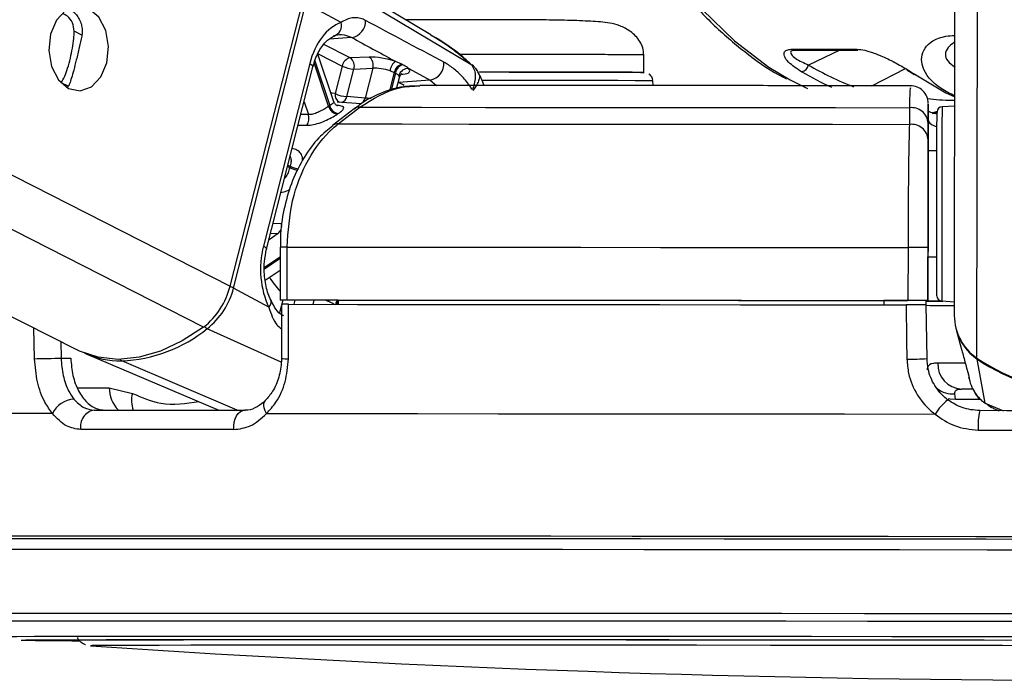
# Model space of a CAD drawing. Header units: millimetres. Extents: x 20 to 19889, y 40 to 15516.
# Tile 81 of 115: x 15145 to 15257, y 6405 to 6480. Entities that reach past the tile are written whole.
import ezdxf

# ---------------------------------------------------------------- set-up
doc = ezdxf.new("R2010")
doc.units = ezdxf.units.MM
doc.header["$LTSCALE"] = 2

msp = doc.modelspace()

# ---------------------------------------------------------------- linework, layer by layer
at = {"color": 7, "linetype": 'Continuous', "lineweight": 25}
for p, q in [((14817.86, 6612.47), (15152.01, 6442.67)), ((15251.61, 6446.56), (15251.82, 6603.46)), ((15192.18, 6478.42), (15174.74, 6488.88)), ((15196.81, 6474.99), (15177.35, 6486.62)), ((15177.59, 6482.22), (15169.37, 6449.9)), ((15169.77, 6449.68), (15177.98, 6482.01)), ((15182, 6479.85), (15177.98, 6482.01)), ((15233.24, 6476.81), (15240.37, 6476.81)), ((15233.5, 6476.7), (15233.53, 6476.7)), ((15233.52, 6476.71), (15240.65, 6476.71)), ((15181.16, 6470.84), (15179.36, 6476.24)), ((15185.16, 6475.92), (15183.01, 6475.83)), ((15188.87, 6475.1), (15188.17, 6475.42)), ((15216.35, 6474.17), (15216.35, 6476.16)), ((15178.42, 6475.17), (15173.16, 6454.46)), ((15173.53, 6454.1), (15178.79, 6474.8)), ((15182.11, 6474.89), (15181.31, 6471.76)), ((15182.65, 6471.42), (15183.44, 6474.55)), ((15183.44, 6474.55), (15185.59, 6474.64)), ((15185.59, 6474.64), (15184.73, 6471.26)), ((15187.54, 6474.36), (15188.03, 6474.17)), ((15189.68, 6474.6), (15192.08, 6473.29)), ((15188.28, 6472.31), (15188.61, 6473.61)), ((15192.08, 6473.29), (15188.49, 6473.04)), ((15217.42, 6472.68), (15217.39, 6473.22)), ((15247.23, 6473.89), (15250.64, 6471.87)), ((15184.73, 6471.26), (15182.65, 6471.42)), ((15250.64, 6471.87), (15251.67, 6471.4)), ((15183.47, 6470.04), (15181.02, 6468.15)), ((15184.3, 6470.6), (15181.52, 6470.81)), ((15181.66, 6468.32), (15184.11, 6470.21)), ((15246.5, 6470.16), (15246.5, 6468.27)), ((15248.64, 6470.42), (15248.64, 6468.81)), ((15251.64, 6470.35), (15250.21, 6470.28)), ((15248.64, 6468.81), (15248.63, 6465.25)), ((15249.65, 6469.73), (15249.15, 6469.57)), ((15249.15, 6469.57), (15249.64, 6469.57)), ((15248.63, 6466.51), (15248.63, 6468.41)), ((15249.63, 6465.25), (15248.63, 6465.25)), ((15248.63, 6465.25), (15248.63, 6465.25)), ((15248.62, 6459.36), (15248.61, 6448.26)), ((15175.07, 6454.33), (15175.06, 6448.33)), ((15175.07, 6454.33), (15175.07, 6454.33)), ((15175.85, 6448.34), (15175.86, 6454.34)), ((15246.35, 6454.28), (15246.34, 6448.28)), ((15248.61, 6448.27), (15248.62, 6454.27)), ((15248.61, 6453.25), (15249.61, 6453.25)), ((15248.61, 6453.25), (15248.61, 6448.23)), ((15248.61, 6448.24), (15248.61, 6453.25)), ((15173.36, 6450.58), (15175.06, 6451.71)), ((15173.78, 6447.52), (15169.77, 6449.68)), ((15175.23, 6447.83), (15175.21, 6441.7)), ((15181.64, 6448.32), (15175.64, 6448.33)), ((15181.64, 6448.33), (15181.64, 6447.83)), ((15243.61, 6448.28), (15243.61, 6448.26)), ((15243.61, 6448.28), (15243.61, 6447.78)), ((15248.61, 6448.26), (15243.61, 6448.26)), ((15243.61, 6448.26), (15243.61, 6447.78)), ((15248.4, 6447.76), (15248.39, 6448.26)), ((15248.39, 6448.24), (15248.61, 6448.24)), ((15248.5, 6441.67), (15248.4, 6447.77)), ((15248.61, 6448.27), (15248.61, 6448.26)), ((15248.61, 6448.24), (15248.61, 6448.23)), ((15250.18, 6448.22), (15251.61, 6448.14)), ((15251.82, 6444.97), (15252.26, 6443.29)), ((15252.26, 6443.29), (15252.45, 6442.61)), ((15153.05, 6442.2), (15168.11, 6435.83)), ((15150.19, 6441.73), (15151.29, 6441.72)), ((15255.1, 6436.6), (15254.19, 6441.63)), ((15253.17, 6439.92), (15253.19, 6439.86)), ((15253.25, 6439.52), (15253.35, 6439.15)), ((15155.67, 6438.36), (15158.3, 6437.72)), ((15251.73, 6437.08), (15251.66, 6437.67)), ((15253.77, 6438.22), (15252.4, 6438.22)), ((15255.32, 6436.49), (15255.74, 6436.18)), ((15153.54, 6409.08), (15153.57, 6409.08))]:
    msp.add_line(p, q, dxfattribs=at)
at = {"color": 8, "linetype": 'Continuous', "lineweight": 25}
for p, q in [((15166.38, 6445.26), (14837.34, 6612.47)), ((15169.37, 6449.9), (14849.45, 6612.47)), ((15254.17, 6441.74), (15254.37, 6587.84)), ((15152.62, 6478.37), (15151.69, 6478.85)), ((15183.19, 6478.13), (15180.63, 6477.95)), ((15183.01, 6475.83), (15180.04, 6477.34)), ((15238.6, 6476.71), (15235.04, 6475.01)), ((15179, 6475.47), (15180.69, 6470.4)), ((15179.38, 6476.27), (15182.11, 6474.89)), ((15180.57, 6470.33), (15178.93, 6475.24)), ((15196.78, 6475.03), (15196.81, 6474.99)), ((15242.24, 6472.65), (15246.07, 6474.6)), ((15187.5, 6472.09), (15188.03, 6474.17)), ((15188.15, 6474.11), (15187.65, 6472.13)), ((15188.8, 6473.94), (15189.01, 6473.96)), ((15192.08, 6473.29), (15192.8, 6472.69)), ((15151.01, 6472.59), (15150.2, 6473)), ((15188.49, 6473.04), (15188.46, 6473.06)), ((15188.46, 6473.04), (15188.49, 6473.04)), ((15177.78, 6470.84), (15178.27, 6469.38)), ((15178.27, 6469.38), (15177.42, 6469.39)), ((15249.13, 6469.49), (15249.74, 6469.71)), ((15176.15, 6463.35), (15175.91, 6463.47)), ((15175.95, 6463.64), (15176.19, 6463.52)), ((15175.23, 6456.98), (15174.27, 6457.02)), ((15174.84, 6455.87), (15173.8, 6455.18)), ((15173.99, 6455.91), (15174.84, 6455.87)), ((15173.3, 6452.05), (15175.06, 6453.23)), ((15175.06, 6453.03), (15173.3, 6451.85)), ((15175.36, 6448.33), (15174.98, 6446.86)), ((15176.65, 6447.84), (15176.78, 6448.33)), ((15178.9, 6448.32), (15178.78, 6447.83)), ((15147.19, 6441.66), (15147.11, 6445.16)), ((15175.18, 6441.26), (15166.79, 6445.07)), ((15150.15, 6443.61), (15150.19, 6441.73)), ((15170.17, 6435.83), (15157.09, 6441.41)), ((15152.05, 6438.37), (15155.67, 6438.36)), ((15251.73, 6437.08), (15254.53, 6437.07)), ((15255.1, 6436.6), (15257.18, 6435.76)), ((15255.78, 6436.26), (15255.1, 6436.6)), ((15164.88, 6421.51), (15163.78, 6421.51)), ((15166.09, 6421.51), (15164.88, 6421.51)), ((15145.67, 6409.71), (15145.66, 6409.72)), ((15153.54, 6409.08), (15153.54, 6409.08))]:
    msp.add_line(p, q, dxfattribs=at)
at = {"color": 8, "linetype": 'Continuous', "lineweight": 25, "flags": 128}
for points in [[(15207.99, 6518.19), (15208.74, 6512.47), (15210.02, 6506.44), (15211.78, 6500.65), (15213.98, 6495.18), (15216.6, 6490.09), (15219.61, 6485.45), (15222.97, 6481.32), (15226.64, 6477.74), (15230.56, 6474.77), (15232.97, 6473.33)], [(15178.42, 6475.17), (15178.59, 6475.07), (15178.71, 6474.98), (15178.77, 6474.89), (15178.79, 6474.81), (15178.79, 6474.8)], [(15217.39, 6473.22), (15217.34, 6473.22), (15216.71, 6473.22), (15215.38, 6473.23), (15213.4, 6473.24), (15210.83, 6473.24), (15207.78, 6473.25), (15204.35, 6473.26), (15200.67, 6473.26), (15197.98, 6473.27)], [(15189.15, 6472.67), (15188.95, 6472.79), (15188.49, 6473.04)], [(15181.31, 6471.76), (15180.98, 6471.8), (15180.84, 6471.81)], [(15250.21, 6470.28), (15250.21, 6470.26), (15250.21, 6469.73), (15250.2, 6468.49), (15250.2, 6466.61), (15250.2, 6464.24), (15250.19, 6461.52)], [(15249.64, 6469.41), (15249.62, 6469.42), (15249.43, 6469.49)], [(15250.19, 6461.52), (15250.19, 6458.65), (15250.19, 6455.82), (15250.18, 6453.22), (15250.18, 6451.04), (15250.18, 6449.41), (15250.18, 6448.45), (15250.18, 6448.22)], [(15173.16, 6454.46), (15173.33, 6454.36), (15173.44, 6454.27), (15173.51, 6454.18), (15173.53, 6454.11), (15173.53, 6454.09)], [(15173.78, 6447.52), (15173.92, 6447.7), (15174.02, 6447.88), (15174.06, 6448.04), (15174.06, 6448.18), (15174.03, 6448.26)], [(15252.79, 6441.16), (15251.69, 6441.16), (15250.59, 6441.17), (15249.71, 6441.17)], [(15254.21, 6441.71), (15254.19, 6441.66), (15254.19, 6441.63)], [(15173.52, 6435.44), (15173.35, 6435.76), (15173.24, 6436.08), (15173.2, 6436.37), (15173.22, 6436.62), (15173.31, 6436.82), (15173.38, 6436.91)], [(15250.9, 6437.13), (15251.12, 6437.09), (15251.73, 6437.08)], [(15136.02, 6412.72), (15136.16, 6412.73), (15136.97, 6412.74), (15138.47, 6412.75), (15140.68, 6412.76), (15143.58, 6412.77), (15147.15, 6412.78), (15151.37, 6412.78), (15156.22, 6412.79), (15161.67, 6412.79), (15167.69, 6412.79), (15174.26, 6412.79)], [(15174.26, 6412.79), (15181.33, 6412.79), (15188.86, 6412.79), (15196.82, 6412.79), (15205.16, 6412.78), (15213.83, 6412.78), (15222.8, 6412.77), (15232, 6412.76), (15241.39, 6412.75), (15250.92, 6412.74), (15260.53, 6412.73)], [(15137.86, 6411.85), (15138, 6411.86), (15138.79, 6411.87), (15140.28, 6411.88), (15142.45, 6411.89), (15145.31, 6411.9), (15148.83, 6411.9), (15152.99, 6411.91), (15157.77, 6411.91), (15163.14, 6411.92), (15169.08, 6411.92), (15175.56, 6411.92)], [(15175.56, 6411.92), (15182.53, 6411.92), (15189.95, 6411.92), (15197.8, 6411.91), (15206.02, 6411.91), (15214.58, 6411.9), (15223.41, 6411.9), (15232.48, 6411.89), (15241.74, 6411.88), (15251.14, 6411.87), (15260.62, 6411.86)], [(15143.19, 6410.11), (15143.23, 6410.12), (15143.85, 6410.13), (15145.17, 6410.14), (15147.19, 6410.15), (15149.89, 6410.16), (15153.26, 6410.16), (15157.27, 6410.17), (15161.92, 6410.17), (15167.16, 6410.18), (15172.97, 6410.18), (15179.32, 6410.18)], [(15179.32, 6410.18), (15186.17, 6410.18), (15193.47, 6410.18), (15201.2, 6410.17), (15209.3, 6410.17), (15217.73, 6410.16), (15226.44, 6410.16), (15235.38, 6410.15), (15244.49, 6410.14), (15253.74, 6410.13), (15263.05, 6410.12)]]:
    msp.add_lwpolyline(points, dxfattribs=at)
at = {"color": 7, "linetype": 'Continuous', "lineweight": 25, "flags": 128}
for points in [[(15153.33, 6481.4), (15152.02, 6481.67), (15150.74, 6481.22), (15149.68, 6480.11), (15148.99, 6478.5), (15148.8, 6476.65), (15149.12, 6474.83), (15149.9, 6473.33), (15151.04, 6472.36), (15152.35, 6472.09), (15153.63, 6472.54), (15154.7, 6473.65), (15155.38, 6475.26), (15155.58, 6477.11), (15155.26, 6478.93), (15154.47, 6480.43), (15153.33, 6481.4)], [(15188.99, 6475.04), (15188.96, 6475.06), (15188.87, 6475.1)], [(15188.03, 6474.17), (15188.12, 6474.12), (15188.15, 6474.11)], [(15216.25, 6474.17), (15216.05, 6474.17), (15215.04, 6474.18), (15213.34, 6474.18), (15211.04, 6474.19), (15208.2, 6474.2), (15204.95, 6474.2), (15201.41, 6474.21), (15197.71, 6474.22), (15197.7, 6474.22)], [(15197.7, 6474.22), (15201.06, 6474.21), (15204.64, 6474.2), (15207.93, 6474.2), (15210.82, 6474.19), (15213.19, 6474.18), (15214.95, 6474.18), (15216.03, 6474.17), (15216.4, 6474.16)], [(15232.97, 6473.33), (15234.7, 6472.45), (15234.94, 6472.34)], [(15247.23, 6473.89), (15247.12, 6473.91), (15247.04, 6473.94)], [(15184.11, 6470.21), (15191.11, 6470.21), (15198.39, 6470.2), (15205.93, 6470.2), (15213.7, 6470.19), (15221.68, 6470.18), (15229.82, 6470.18), (15238.1, 6470.17), (15246.5, 6470.16)], [(15249.63, 6461.4), (15249.63, 6463.97), (15249.63, 6466.21), (15249.63, 6467.98), (15249.64, 6469.16), (15249.64, 6469.66), (15249.64, 6469.68)], [(15181.66, 6468.32), (15188.92, 6468.32), (15196.48, 6468.31), (15204.31, 6468.31), (15212.39, 6468.3), (15220.68, 6468.29), (15229.15, 6468.29), (15237.77, 6468.28), (15246.5, 6468.27)], [(15249.63, 6465.25), (15249.63, 6465.57), (15249.63, 6465.85)], [(15248.63, 6465.25), (15248.63, 6465.14), (15248.63, 6464.81), (15248.63, 6464.26), (15248.63, 6463.53), (15248.63, 6462.64), (15248.63, 6461.63), (15248.62, 6460.52), (15248.62, 6459.36)], [(15249.61, 6448.82), (15249.61, 6449.04), (15249.61, 6449.94), (15249.61, 6451.48), (15249.61, 6453.55), (15249.62, 6456.01), (15249.62, 6458.68), (15249.63, 6461.4)], [(15175.86, 6454.34), (15183.72, 6454.33), (15191.92, 6454.33), (15200.43, 6454.32), (15209.21, 6454.32), (15218.23, 6454.31), (15227.46, 6454.3), (15236.84, 6454.29), (15246.35, 6454.28)], [(15249.61, 6452.65), (15249.61, 6452.79), (15249.61, 6453.25)], [(15175.64, 6448.33), (15175.38, 6448.33), (15175.19, 6448.33), (15175.08, 6448.33), (15175.06, 6448.33), (15175.14, 6448.34), (15175.3, 6448.34), (15175.54, 6448.34), (15175.85, 6448.34)], [(15175.85, 6448.34), (15183.71, 6448.33), (15191.91, 6448.33), (15200.42, 6448.32), (15209.21, 6448.32), (15218.23, 6448.31), (15227.45, 6448.3), (15236.83, 6448.29), (15246.34, 6448.28)], [(15176, 6441.66), (15176.01, 6445.66), (15176.02, 6447.84)], [(15176.02, 6447.84), (15183.84, 6447.83), (15192, 6447.83), (15200.47, 6447.82), (15209.2, 6447.82), (15218.18, 6447.81), (15227.34, 6447.8), (15236.67, 6447.79), (15246.12, 6447.78)], [(15181.64, 6448.33), (15188.64, 6448.32), (15195.9, 6448.32), (15203.4, 6448.31), (15211.12, 6448.31), (15219.03, 6448.3), (15227.09, 6448.29), (15235.3, 6448.29), (15243.61, 6448.28)], [(15246.12, 6447.78), (15246.19, 6443.78), (15246.22, 6441.61)], [(15248.39, 6448.21), (15248.91, 6448.21), (15250.31, 6448.21)], [(15166.38, 6445.26), (15163.96, 6443.68), (15161.5, 6442.53), (15159.05, 6441.83), (15156.66, 6441.59), (15154.39, 6441.83), (15152.29, 6442.53), (15152.01, 6442.67)], [(15147.19, 6441.66), (15147.48, 6441.67), (15147.83, 6441.68), (15148.22, 6441.69), (15148.64, 6441.69), (15149.07, 6441.7), (15149.48, 6441.71), (15149.86, 6441.72), (15150.19, 6441.73)], [(15149.23, 6435.44), (15143.05, 6435.43), (15137.48, 6435.43), (15132.52, 6435.42), (15128.21, 6435.42), (15124.57, 6435.41), (15121.61, 6435.4), (15119.35, 6435.39), (15117.8, 6435.38)], [(15153.96, 6435.83), (15155.94, 6435.83), (15157.97, 6435.83), (15160.05, 6435.83), (15162.17, 6435.83), (15164.33, 6435.83), (15166.54, 6435.83), (15168.78, 6435.83), (15171.08, 6435.83)], [(15169.79, 6433.62), (15169.79, 6434.04), (15169.84, 6434.45), (15169.95, 6434.83), (15170.11, 6435.17), (15170.31, 6435.45), (15170.55, 6435.66), (15170.81, 6435.79), (15171.08, 6435.83)], [(15173.52, 6435.44), (15181.89, 6435.43), (15190.67, 6435.43), (15199.81, 6435.42), (15209.27, 6435.42), (15219.01, 6435.41), (15228.98, 6435.4), (15239.13, 6435.39), (15249.41, 6435.38)], [(15278.69, 6435.73), (15275.67, 6435.74), (15272.65, 6435.74), (15269.62, 6435.75), (15266.59, 6435.75), (15263.56, 6435.76), (15260.53, 6435.76), (15257.51, 6435.76), (15254.49, 6435.77)], [(15169.79, 6433.62), (15167.47, 6433.62), (15165.19, 6433.62), (15162.95, 6433.62), (15160.76, 6433.62), (15158.61, 6433.62), (15156.5, 6433.62), (15154.45, 6433.62), (15152.44, 6433.62)], [(15254.32, 6433.55), (15257.38, 6433.55), (15260.45, 6433.55), (15263.52, 6433.54), (15266.59, 6433.54), (15269.66, 6433.53), (15272.73, 6433.53), (15275.79, 6433.53), (15278.85, 6433.52)], [(15163.78, 6421.51), (15158.04, 6421.51), (15151.72, 6421.51), (15145.96, 6421.51), (15140.79, 6421.5), (15136.24, 6421.5), (15132.32, 6421.49), (15129.05, 6421.48), (15126.45, 6421.47), (15124.53, 6421.46), (15123.31, 6421.45), (15122.79, 6421.44), (15122.96, 6421.42), (15123.84, 6421.41), (15123.98, 6421.41)], [(15165.38, 6421.23), (15158.49, 6421.22), (15152.15, 6421.22), (15146.37, 6421.22), (15141.19, 6421.21), (15136.64, 6421.21), (15132.73, 6421.2), (15129.49, 6421.19), (15126.93, 6421.18), (15125.07, 6421.17), (15123.92, 6421.16), (15123.47, 6421.15), (15123.74, 6421.13), (15124.72, 6421.12), (15124.81, 6421.12)], [(15165.51, 6421.22), (15158.63, 6421.22), (15152.29, 6421.22), (15146.52, 6421.22), (15141.35, 6421.21), (15136.8, 6421.21), (15132.9, 6421.2), (15129.66, 6421.19), (15127.11, 6421.18), (15125.25, 6421.17), (15124.1, 6421.16), (15123.65, 6421.15), (15123.92, 6421.13), (15124.8, 6421.12)], [(15265.31, 6421.15), (15255.22, 6421.16), (15245.18, 6421.17), (15235.26, 6421.18), (15225.48, 6421.19), (15215.92, 6421.2), (15206.6, 6421.21), (15197.59, 6421.21), (15188.91, 6421.22), (15180.63, 6421.22), (15172.77, 6421.22), (15165.38, 6421.23)], [(15265.31, 6421.15), (15255.23, 6421.16), (15245.21, 6421.17), (15235.29, 6421.18), (15225.54, 6421.19), (15215.98, 6421.2), (15206.68, 6421.21), (15197.67, 6421.21), (15189.01, 6421.22), (15180.74, 6421.22), (15172.89, 6421.22), (15165.51, 6421.22)], [(15264.06, 6421.44), (15254.04, 6421.45), (15244.08, 6421.46), (15234.22, 6421.47), (15224.53, 6421.48), (15215.04, 6421.49), (15205.8, 6421.5), (15196.85, 6421.5), (15188.25, 6421.51), (15180.03, 6421.51), (15172.23, 6421.51), (15166.09, 6421.51)], [(15124.73, 6419.97), (15124.73, 6419.97), (15125.17, 6419.98), (15126.32, 6419.99), (15128.16, 6420), (15130.7, 6420.01), (15133.91, 6420.02), (15137.78, 6420.03), (15142.3, 6420.03), (15147.43, 6420.04), (15153.15, 6420.04), (15159.45, 6420.04), (15166.27, 6420.04)], [(15166.27, 6420.04), (15173.6, 6420.04), (15181.38, 6420.04), (15189.6, 6420.04), (15198.19, 6420.03), (15207.13, 6420.03), (15216.36, 6420.02), (15225.84, 6420.01), (15235.53, 6420), (15245.37, 6419.99), (15255.32, 6419.98), (15265.32, 6419.97)], [(15145.66, 6409.72), (15145.68, 6409.72), (15146.21, 6409.73), (15147.45, 6409.74), (15149.39, 6409.75), (15152.01, 6409.76), (15155.31, 6409.77), (15159.26, 6409.77), (15163.84, 6409.78), (15169.02, 6409.78), (15174.77, 6409.78), (15181.07, 6409.78)], [(15151.56, 6409.71), (15151.56, 6409.71), (15151.91, 6409.72), (15152.97, 6409.73), (15154.73, 6409.74), (15157.18, 6409.75), (15160.31, 6409.76), (15164.09, 6409.76), (15168.5, 6409.77), (15173.52, 6409.77), (15179.11, 6409.77), (15185.24, 6409.77)], [(15181.07, 6409.78), (15187.86, 6409.78), (15195.12, 6409.78), (15202.79, 6409.78), (15210.84, 6409.77), (15219.22, 6409.77), (15227.88, 6409.76), (15236.76, 6409.75), (15245.82, 6409.74), (15254.99, 6409.73), (15264.24, 6409.72)], [(15185.24, 6409.77), (15191.87, 6409.77), (15198.96, 6409.77), (15206.47, 6409.77), (15214.35, 6409.76), (15222.55, 6409.76), (15231.02, 6409.75), (15239.71, 6409.74), (15248.57, 6409.73), (15257.53, 6409.72)], [(15266.06, 6409.08), (15257.08, 6409.09), (15248.16, 6409.1), (15239.36, 6409.11), (15230.73, 6409.12), (15222.33, 6409.13), (15214.21, 6409.13), (15206.41, 6409.14), (15199, 6409.14), (15192.02, 6409.14), (15185.5, 6409.14), (15179.5, 6409.14), (15174.05, 6409.14), (15169.19, 6409.14), (15164.94, 6409.13), (15161.33, 6409.12), (15158.39, 6409.12), (15156.13, 6409.11), (15154.57, 6409.1), (15153.72, 6409.09), (15153.54, 6409.08)]]:
    msp.add_lwpolyline(points, dxfattribs=at)
at = {"color": 7, "linetype": 'Continuous', "lineweight": 25}
for centre, radius, start, end in [((15180.85, 6479.49), 1.2, 283.6721, 17.4452), ((15182.83, 6480.03), 1.94, 280.8497, 1.336), ((15240.66, 6477.15), 0.444, 230.0489, 269.1431), ((15183.27, 6474.67), 1.19, 102.5759, 169.3404), ((15182.28, 6474.87), 1.21, 344.4892, 52.3748), ((15184.43, 6474.96), 1.21, 344.4892, 52.3748), ((15189.1, 6474.14), 1.58, 125.8352, 171.7826), ((15183.63, 6478.09), 3.55, 244.6167, 266.9854), ((15189.23, 6473.93), 1.23, 107.0071, 168.7804), ((15189.35, 6473.87), 1.23, 107.2064, 168.7577), ((15189.58, 6473.53), 1.07, 84.6547, 164.9483), ((15191.72, 6475.19), 1.94, 280.8664, 4.0207), ((15234.04, 6475.22), 1.02, 282.9149, 348.0828), ((15246.41, 6474.76), 0.367, 237.7779, 270.7428), ((15246.64, 6470.65), 2, 359.8719, 91.2784), ((15182.83, 6474.97), 3.55, 244.6167, 266.9854), ((15184.99, 6463.82), 7.86, 123.1708, 124.2002), ((15181.8, 6470.68), 1.28, 196.1755, 258.4545), ((15181.91, 6470.74), 1.27, 195.363, 258.2982), ((15184, 6469.32), 0.898, 82.7662, 126.343), ((15246.73, 6468.26), 1.91, 4.2256, 97.0641), ((15250.24, 6469.68), 0.6, 92.923, 179.923), ((15176.98, 6468.97), 1.36, 324.035, 17.3968), ((15185.6, 6463.46), 7.22, 123.1708, 124.2002), ((15246.73, 6466.37), 1.91, 4.2217, 96.9779), ((15191.53, 6459.53), 15.84, 165.4215, 166.0666), ((15174.04, 6456.78), 1.21, 311.5598, 9.5817), ((15246.37, 6014.56), 439.72, 89.7078, 90.0036), ((15161.11, 6451.95), 8.52, 308.2171, 346.0202), ((15161.55, 6451.73), 8.47, 308.2171, 346.0202), ((15250.21, 6448.82), 0.6, 179.923, 266.923), ((15246.37, 6008.56), 439.72, 89.7078, 90.0036), ((15251.83, 6827), 379.29, 269.4813, 269.971), ((15250.28, 6588.52), 140.3, 269.3154, 269.9401), ((15257.44, 6446.57), 5.84, 180.1157, 235.9061), ((15156.39, 6457.95), 16.55, 272.4259, 308.9509), ((15257.47, 6446.46), 5.84, 194.776, 235.8041), ((15157.01, 6451.66), 10.25, 246.0038, 270.4315), ((15246.16, 6484.28), 42.67, 270.0904, 273.1419), ((15252.56, 6441.07), 2.85, 178.0045, 266.8794), ((15266.62, 6460.03), 22.13, 235.7557, 304.0903), ((15266.6, 6459.85), 22.05, 235.7265, 269.9731), ((15151.77, 6434.27), 2.79, 92.2663, 155.2854), ((15255.24, 6431.64), 6.92, 129.3072, 147.359), ((15154.27, 6433.99), 1.87, 99.5422, 191.5083), ((15261.4, 6434.14), 7.1, 166.7202, 184.7063), ((15152.23, 6774.77), 365.12, 268.9702, 269.9977), ((15152.96, 6873.35), 463.7, 269.1042, 269.8832), ((15268.83, 8098.71), 1693.56, 266.09752, 273.74842)]:
    msp.add_arc(centre, radius, start, end, dxfattribs=at)
at = {"color": 8, "linetype": 'Continuous', "lineweight": 25}
for centre, radius, start, end in [((15233.53, 6477.16), 0.447, 230.2003, 268.9917), ((15182.18, 6471.59), 0.885, 168.701, 244.5884), ((15181.8, 6471.59), 0.864, 287.4359, 348.626), ((15183.87, 6471.44), 0.874, 289.36, 348.4588), ((15181.55, 6467.43), 0.895, 82.8573, 127.3021), ((15177.68, 6466.66), 3.64, 245.2071, 260.5281), ((15177.73, 6466.68), 3.51, 244.1552, 260.6574), ((15175.59, 6360.21), 94.12, 89.8378, 90.3187), ((15183.14, 6456.8), 11, 212.3726, 222.7131), ((15168.91, 6447.96), 1.93, 63.4106, 76.5169), ((15182.77, 6447.43), 1.49, 143.511, 164.3116), ((15182.89, 6447.39), 1.49, 147.7128, 162.7885), ((15167.23, 6445.93), 0.966, 218.2204, 242.7813), ((15157.28, 6441.81), 0.448, 209.6041, 245.0095), ((15175.82, 6446.36), 4.7, 262.4783, 272.1399), ((15158.96, 6438.24), 3.29, 177.7686, 226.8793), ((15161.16, 6436.92), 2.97, 164.3764, 201.5184), ((15251.5, 6440.8), 3.14, 233.8113, 272.8807)]:
    msp.add_arc(centre, radius, start, end, dxfattribs=at)
at = {"color": 7, "linetype": 'Continuous', "lineweight": 25}
for centre, major_axis, ratio, start_param, end_param in [((15183.06, 6472.67), (0.17, 7.38), 0.672041, 0.250533, 1.241199), ((15186.92, 6474.96), (2.74, -0.59), 0.275805, 1.154069, 2.323762), ((15186.72, 6474.02), (1.77, -0.34), 0.295802, 1.146891, 2.316584), ((15187.04, 6474.9), (2.74, -0.59), 0.275805, 5.570075, 6.621048), ((15262.03, 6525.57), (-0.45, 56), 0.695649, 2.717805, 2.740465), ((15177.8, 6451.97), (0.17, 7.38), 0.672041, 1.241199, 2.231865)]:
    msp.add_ellipse(centre, major_axis=major_axis, ratio=ratio, start_param=start_param, end_param=end_param, dxfattribs=at)
at = {"color": 8, "linetype": 'Continuous', "lineweight": 25}
for centre, major_axis, ratio, start_param, end_param in [((15248.59, 6525.57), (-5.04, 55.88), 0.732463, 2.664481, 2.750977), ((15249.13, 6525.61), (-5.05, 55.08), 0.732786, 2.66342, 2.794826), ((15186.84, 6473.96), (1.77, -0.34), 0.295802, 6.265596, 6.61387)]:
    msp.add_ellipse(centre, major_axis=major_axis, ratio=ratio, start_param=start_param, end_param=end_param, dxfattribs=at)
at = {"color": 7, "linetype": 'Continuous', "lineweight": 25}
for points, knots in [([(15207.41, 6518.3), (15207.61, 6516.52), (15208.02, 6512.78), (15209.19, 6507.23), (15210.79, 6501.7), (15212.81, 6496.43), (15215.23, 6491.49), (15218.01, 6486.93), (15221.13, 6482.82), (15224.55, 6479.17), (15228.25, 6476.11), (15230.94, 6474.21), (15232.41, 6473.52), (15232.53, 6473.46)], [0, 0, 0, 0, 0.090498, 0.190615, 0.290766, 0.390957, 0.491188, 0.591446, 0.691694, 0.791878, 0.891923, 0.991732, 1, 1, 1, 1]), ([(15151.13, 6481.35), (15151.21, 6481.31), (15151.47, 6481.18), (15151.84, 6480.84), (15152.21, 6480.35), (15152.47, 6479.78), (15152.6, 6479.16), (15152.6, 6478.65), (15152.55, 6478.36), (15152.54, 6478.29)], [0, 0, 0, 0, 0.084211, 0.258334, 0.429079, 0.605155, 0.769021, 0.938365, 1, 1, 1, 1]), ([(15151.69, 6478.85), (15151.64, 6479.17), (15151.56, 6479.83), (15151.03, 6480.55), (15150.56, 6480.75), (15150.37, 6480.84)], [0, 0, 0, 0, 0.375657, 0.750827, 1, 1, 1, 1]), ([(15184.77, 6480.07), (15184.57, 6480.16), (15184.18, 6480.34), (15183.67, 6480.4), (15183.15, 6480.36), (15182.62, 6480.21), (15182.21, 6479.97), (15182, 6479.85)], [0, 0, 0, 0, 0.205784, 0.418257, 0.553993, 0.774326, 1, 1, 1, 1]), ([(15193.65, 6475.33), (15192.15, 6476.13), (15189.19, 6477.7), (15186.23, 6479.29), (15184.77, 6480.07)], [0, 0, 0, 0, 0.506743, 1, 1, 1, 1]), ([(15216.35, 6476.16), (15216.32, 6476.43), (15216.28, 6476.98), (15215.92, 6477.71), (15215.42, 6478.33), (15214.63, 6478.99), (15213.56, 6479.53), (15212.08, 6479.89), (15210.53, 6479.97), (15207.83, 6480.09), (15205.01, 6480.13), (15202.11, 6480.13), (15199.09, 6480.14), (15196.04, 6480.14), (15193.1, 6480.15), (15190.8, 6480.15), (15189.65, 6480.15), (15189.3, 6480.15)], [0, 0, 0, 0, 0.022914, 0.046541, 0.071226, 0.096786, 0.149354, 0.204944, 0.323096, 0.429975, 0.527054, 0.616976, 0.704721, 0.791291, 0.876678, 0.961805, 1, 1, 1, 1]), ([(15150.2, 6473), (15150.34, 6473.21), (15150.59, 6473.6), (15150.94, 6474.62), (15151.25, 6475.75), (15151.49, 6476.93), (15151.65, 6477.97), (15151.68, 6478.57), (15151.69, 6478.85)], [0, 0, 0, 0, 0.204636, 0.376335, 0.548834, 0.703363, 0.864285, 1, 1, 1, 1]), ([(15152.54, 6478.29), (15152.45, 6477.87), (15152.28, 6477.02), (15151.94, 6475.64), (15151.63, 6474.43), (15151.37, 6473.5), (15151.23, 6473.08), (15151.16, 6472.87)], [0, 0, 0, 0, 0.222076, 0.445772, 0.640142, 0.821651, 1, 1, 1, 1]), ([(15178.79, 6474.8), (15178.87, 6475.09), (15179.12, 6475.95), (15179.76, 6477.14), (15180.61, 6478.03), (15181.12, 6478.27), (15181.35, 6478.37)], [0, 0, 0, 0, 0.156397, 0.463095, 0.767227, 1, 1, 1, 1]), ([(15181.14, 6478.33), (15181.44, 6478.41), (15182.13, 6478.6), (15182.81, 6478.3), (15183.19, 6478.13)], [0, 0, 0, 0, 0.429774, 1, 1, 1, 1]), ([(15183.19, 6478.13), (15184.79, 6477.26), (15186.45, 6476.36), (15188.11, 6475.45), (15188.17, 6475.42)], [0, 0, 0, 0, 0.961066, 1, 1, 1, 1]), ([(15196.81, 6474.99), (15196.28, 6475.45), (15195.21, 6476.38), (15193.65, 6477.52), (15192.6, 6478.14), (15192.17, 6478.4)], [0, 0, 0, 0, 0.3683066, 0.7385613, 1, 1, 1, 1]), ([(15196.79, 6475.04), (15196.46, 6475.34), (15195.08, 6476.6), (15193.52, 6477.7), (15192.24, 6478.38), (15192.23, 6478.39)], [0, 0, 0, 0, 0.236198, 0.992798, 1, 1, 1, 1]), ([(15234.27, 6474.23), (15233.72, 6474.6), (15232.8, 6475.2), (15232.26, 6476), (15232.26, 6476.49), (15232.61, 6476.77), (15233.04, 6476.8), (15233.24, 6476.81)], [0, 0, 0, 0, 0.3433706, 0.5659019, 0.7385948, 0.8786964, 1, 1, 1, 1]), ([(15233.21, 6476.68), (15233.2, 6476.68), (15233.18, 6476.65), (15233.27, 6476.71), (15233.44, 6476.7), (15233.5, 6476.7)], [0, 0, 0, 0, 0.088443, 0.694591, 1, 1, 1, 1]), ([(15240.37, 6476.81), (15240.64, 6476.8), (15241.18, 6476.76), (15242.26, 6476.46), (15243.6, 6475.94), (15245.1, 6475.19), (15245.97, 6474.67), (15246.42, 6474.39)], [0, 0, 0, 0, 0.142347, 0.284676, 0.473251, 0.728841, 1, 1, 1, 1]), ([(15189.68, 6474.6), (15189.63, 6474.64), (15189.44, 6474.79), (15189.18, 6474.93), (15188.99, 6475.04)], [0, 0, 0, 0, 0.2743904, 1, 1, 1, 1]), ([(15196.88, 6472.18), (15196.81, 6472.3), (15196.48, 6472.84), (15195.76, 6473.73), (15194.89, 6474.52), (15194.17, 6475.03), (15193.83, 6475.23), (15193.65, 6475.33)], [0, 0, 0, 0, 0.082088, 0.387541, 0.701255, 0.85006, 1, 1, 1, 1]), ([(15196.81, 6474.99), (15196.93, 6474.8), (15197.16, 6474.42), (15197.24, 6473.67), (15197.14, 6472.91), (15196.96, 6472.41), (15196.88, 6472.18)], [0, 0, 0, 0, 0.261822, 0.541742, 0.790389, 1, 1, 1, 1]), ([(15197.61, 6474.08), (15197.61, 6474.08), (15197.61, 6474.08), (15197.61, 6474.08), (15197.49, 6474.29), (15197.31, 6474.52), (15197.1, 6474.79), (15196.98, 6474.94), (15196.89, 6475.02), (15196.83, 6475.08)], [0, 0, 0, 0, 0.000094, 0.000197, 0.00044, 0.549996, 0.670944, 0.788986, 1, 1, 1, 1]), ([(15198.22, 6472.69), (15198.02, 6473.18), (15197.75, 6473.83), (15197.42, 6474.44), (15197.33, 6474.6)], [0, 0, 0, 0, 0.739826, 1, 1, 1, 1]), ([(15246.22, 6474.45), (15246.29, 6474.41), (15246.56, 6474.23), (15246.83, 6474.07), (15247.04, 6473.94)], [0, 0, 0, 0, 0.249992, 1, 1, 1, 1]), ([(15188.15, 6474.11), (15188.27, 6474.04), (15188.44, 6473.94), (15188.52, 6473.84), (15188.55, 6473.81)], [0, 0, 0, 0, 0.718824, 1, 1, 1, 1]), ([(15188.63, 6473.61), (15188.64, 6473.67), (15188.68, 6473.85), (15188.85, 6474.01), (15188.95, 6474.06), (15188.93, 6474.06), (15188.93, 6474.06)], [0, 0, 0, 0, 0.234941, 0.606396, 0.924095, 1, 1, 1, 1]), ([(15217.38, 6473.29), (15217.36, 6473.38), (15217.33, 6473.57), (15217.18, 6473.79), (15217.04, 6473.94), (15216.95, 6473.99), (15216.93, 6474.01)], [0, 0, 0, 0, 0.3089681, 0.6366446, 0.9108959, 1, 1, 1, 1]), ([(15151.16, 6472.87), (15151.12, 6472.76), (15151.07, 6472.62), (15150.95, 6472.52), (15150.93, 6472.5)], [0, 0, 0, 0, 0.80734, 1, 1, 1, 1]), ([(15190.89, 6472.62), (15190.28, 6472.62), (15188.77, 6472.62), (15186.45, 6471.85), (15184.59, 6470.94), (15183.67, 6470.16), (15183.49, 6470)], [0, 0, 0, 0, 0.234404, 0.574125, 0.912672, 1, 1, 1, 1]), ([(15184.11, 6470.21), (15185.59, 6471.15), (15187.78, 6472.54), (15190.15, 6472.61), (15190.93, 6472.64)], [0, 0, 0, 0, 0.6733057, 1, 1, 1, 1]), ([(15246.64, 6472.65), (15245.63, 6472.65), (15241.64, 6472.65), (15234.77, 6472.66), (15226.11, 6472.67), (15217.65, 6472.68), (15209.43, 6472.68), (15201.49, 6472.69), (15195.35, 6472.69), (15191.92, 6472.69), (15190.92, 6472.69)], [0, 0, 0, 0, 0.0505776, 0.1986805, 0.3468064, 0.4949342, 0.6430647, 0.7911986, 0.9393371, 1, 1, 1, 1]), ([(15180.57, 6470.33), (15180.43, 6470.23), (15180.15, 6470.05), (15179.61, 6469.75), (15179.06, 6469.5), (15178.6, 6469.38), (15178.35, 6469.38), (15178.27, 6469.38)], [0, 0, 0, 0, 0.219859, 0.440343, 0.66314, 0.88549, 1, 1, 1, 1]), ([(15181.56, 6470.38), (15181.57, 6470.38), (15181.58, 6470.37), (15181.5, 6470.4), (15181.34, 6470.53), (15181.18, 6470.71), (15181.17, 6470.84), (15181.17, 6470.84)], [0, 0, 0, 0, 0.069904, 0.319543, 0.599846, 0.979972, 1, 1, 1, 1]), ([(15181.65, 6469.5), (15181.75, 6469.56), (15182.02, 6469.75), (15182.28, 6470), (15182.3, 6470.22), (15182.04, 6470.37), (15181.66, 6470.41), (15181.47, 6470.44)], [0, 0, 0, 0, 0.116734, 0.333017, 0.551924, 0.773865, 1, 1, 1, 1]), ([(15248.63, 6468.41), (15248.64, 6469.2), (15248.64, 6470.85), (15248.64, 6470.57), (15248.64, 6470.42)], [0, 0, 0, 0, 0.484204, 1, 1, 1, 1]), ([(15178.08, 6468.17), (15178.2, 6468.17), (15178.57, 6468.18), (15179.27, 6468.33), (15180.12, 6468.64), (15180.93, 6469.04), (15181.34, 6469.3), (15181.54, 6469.43)], [0, 0, 0, 0, 0.119584, 0.349288, 0.573021, 0.788436, 1, 1, 1, 1]), ([(15249.43, 6469.49), (15249.38, 6469.5), (15249.02, 6469.59), (15248.82, 6469.67), (15248.64, 6469.74)], [0, 0, 0, 0, 0.128129, 1, 1, 1, 1]), ([(15181.04, 6468.11), (15180.5, 6467.67), (15179.28, 6466.69), (15177.74, 6464.57), (15176.41, 6461.94), (15175.52, 6458.99), (15175.08, 6456.41), (15175.11, 6454.84), (15175.12, 6454.33)], [0, 0, 0, 0, 0.147971, 0.335752, 0.526882, 0.717771, 0.908409, 1, 1, 1, 1]), ([(15175.86, 6454.34), (15175.98, 6456.12), (15176.23, 6459.69), (15178.14, 6464.44), (15180.18, 6467.1), (15181.46, 6468.15), (15181.66, 6468.32)], [0, 0, 0, 0, 0.31366, 0.627146, 0.941618, 1, 1, 1, 1]), ([(15246.5, 6468.27), (15246.47, 6467.24), (15246.42, 6465.2), (15246.37, 6460.47), (15246.35, 6456.64), (15246.35, 6454.56), (15246.35, 6454.28)], [0, 0, 0, 0, 0.317078, 0.634488, 0.949899, 1, 1, 1, 1]), ([(15248.62, 6454.27), (15248.62, 6454.52), (15248.62, 6456.34), (15248.62, 6459.69), (15248.63, 6463.83), (15248.63, 6465.62), (15248.63, 6466.51)], [0, 0, 0, 0, 0.0500687, 0.365309, 0.6827, 1, 1, 1, 1]), ([(15174.03, 6448.26), (15173.92, 6448.51), (15173.59, 6449.25), (15173.26, 6450.76), (15173.21, 6452.55), (15173.43, 6453.63), (15173.53, 6454.1)], [0, 0, 0, 0, 0.1526671, 0.4570154, 0.7633947, 1, 1, 1, 1]), ([(15175.47, 6446.54), (15175.34, 6446.6), (15174.96, 6446.76), (15174.51, 6447.34), (15174.17, 6448.03), (15174.04, 6448.3)], [0, 0, 0, 0, 0.251835, 0.7101, 1, 1, 1, 1]), ([(15176.02, 6447.84), (15175.85, 6447.84), (15175.53, 6447.84), (15175.26, 6447.84), (15175.25, 6447.83), (15175.25, 6447.83)], [0, 0, 0, 0, 0.364886, 0.729768, 1, 1, 1, 1]), ([(15248.4, 6447.77), (15248.38, 6447.78), (15248.33, 6447.78), (15247.99, 6447.78), (15247.48, 6447.78), (15246.83, 6447.78), (15246.36, 6447.78), (15246.12, 6447.78)], [0, 0, 0, 0, 0.1975557, 0.39511, 0.5926965, 0.790302, 1, 1, 1, 1]), ([(15252.45, 6442.61), (15252.59, 6442.12), (15252.85, 6441.13), (15253.12, 6440.13), (15253.26, 6439.63)], [0, 0, 0, 0, 0.493257, 1, 1, 1, 1]), ([(15149.23, 6435.44), (15148.93, 6435.85), (15148.2, 6436.84), (15147.41, 6438.99), (15147.26, 6440.77), (15147.19, 6441.66)], [0, 0, 0, 0, 0.260354, 0.63069, 1, 1, 1, 1]), ([(15150.19, 6441.73), (15150.25, 6441.06), (15150.36, 6439.73), (15150.92, 6438.11), (15151.44, 6437.37), (15151.65, 6437.06)], [0, 0, 0, 0, 0.370015, 0.740315, 1, 1, 1, 1]), ([(15151.29, 6441.72), (15151.35, 6441.05), (15151.46, 6439.72), (15152.13, 6437.95), (15153.11, 6436.61), (15154.18, 6435.92), (15154.88, 6435.86), (15155.16, 6435.83)], [0, 0, 0, 0, 0.215288, 0.430555, 0.64649, 0.863795, 1, 1, 1, 1]), ([(15175.2, 6441.7), (15175.2, 6441.6), (15175.22, 6440.87), (15174.96, 6439.54), (15174.3, 6437.94), (15173.66, 6437.24), (15173.36, 6436.92)], [0, 0, 0, 0, 0.050124, 0.380202, 0.710986, 1, 1, 1, 1]), ([(15173.52, 6435.44), (15173.89, 6435.85), (15174.79, 6436.84), (15175.77, 6438.99), (15175.92, 6440.77), (15176, 6441.66)], [0, 0, 0, 0, 0.2603539, 0.6306901, 1, 1, 1, 1]), ([(15246.22, 6441.61), (15246.27, 6441.07), (15246.38, 6439.64), (15247.31, 6437.44), (15248.58, 6436.01), (15249.35, 6435.42), (15249.41, 6435.38)], [0, 0, 0, 0, 0.220493, 0.593656, 0.970348, 1, 1, 1, 1]), ([(15250.85, 6437), (15250.81, 6437.03), (15250.24, 6437.48), (15249.3, 6438.55), (15248.61, 6440.2), (15248.53, 6441.27), (15248.5, 6441.67)], [0, 0, 0, 0, 0.029546, 0.405549, 0.779029, 1, 1, 1, 1]), ([(15249.71, 6441.17), (15249.55, 6441.16), (15248.93, 6441.14), (15248.55, 6440.87), (15248.52, 6440.49), (15248.52, 6440.41)], [0, 0, 0, 0, 0.21314, 0.833707, 1, 1, 1, 1]), ([(15251.66, 6437.67), (15251.65, 6437.73), (15251.64, 6437.95), (15251.79, 6438.12), (15252.11, 6438.21), (15252.29, 6438.22), (15252.4, 6438.22)], [0, 0, 0, 0, 0.1676088, 0.6396687, 0.7846509, 1, 1, 1, 1]), ([(15253.79, 6438.12), (15253.83, 6438.03), (15253.98, 6437.64), (15254.32, 6437.22), (15254.65, 6436.99), (15254.74, 6436.93)], [0, 0, 0, 0, 0.189555, 0.796219, 1, 1, 1, 1]), ([(15151.65, 6437.06), (15152.02, 6436.69), (15152.72, 6435.99), (15153.56, 6435.88), (15153.96, 6435.83)], [0, 0, 0, 0, 0.519417, 1, 1, 1, 1]), ([(15173.37, 6436.91), (15173.31, 6436.85), (15172.93, 6436.45), (15172.15, 6436.03), (15171.47, 6435.75), (15171.09, 6435.84), (15171.07, 6435.84)], [0, 0, 0, 0, 0.072838, 0.509945, 0.980691, 1, 1, 1, 1]), ([(15254.49, 6435.77), (15253.81, 6435.83), (15252.49, 6435.94), (15251.39, 6436.66), (15250.85, 6437)], [0, 0, 0, 0, 0.51952, 1, 1, 1, 1]), ([(15255.75, 6436.21), (15255.89, 6436.12), (15256.19, 6435.93), (15256.53, 6435.82), (15256.71, 6435.76)], [0, 0, 0, 0, 0.452015, 1, 1, 1, 1]), ([(15152.44, 6433.62), (15151.88, 6433.7), (15150.7, 6433.86), (15149.74, 6434.89), (15149.23, 6435.44)], [0, 0, 0, 0, 0.475859, 1, 1, 1, 1]), ([(15169.79, 6433.62), (15170.43, 6433.7), (15171.8, 6433.86), (15172.93, 6434.89), (15173.52, 6435.44)], [0, 0, 0, 0, 0.475859, 1, 1, 1, 1]), ([(15249.41, 6435.38), (15250.13, 6434.87), (15251.6, 6433.83), (15253.4, 6433.65), (15254.32, 6433.55)], [0, 0, 0, 0, 0.485349, 1, 1, 1, 1]), ([(15152.02, 6410), (15152.06, 6409.92), (15152.19, 6409.7), (15152.49, 6409.45), (15152.79, 6409.27), (15152.93, 6409.22), (15152.96, 6409.21)], [0, 0, 0, 0, 0.217687, 0.584444, 0.892956, 1, 1, 1, 1])]:
    msp.add_open_spline(points, degree=3, knots=knots, dxfattribs=at)
at = {"color": 8, "linetype": 'Continuous', "lineweight": 25}
for points, knots in [([(15251.67, 6471.49), (15251.13, 6471.76), (15249.32, 6472.65), (15247.71, 6474.7), (15247.93, 6476.98), (15249.62, 6478.22), (15251.32, 6478.35), (15251.68, 6478.38)], [0, 0, 0, 0, 0.130151, 0.43372, 0.685536, 0.933916, 1, 1, 1, 1]), ([(15233.22, 6476.66), (15233.15, 6476.62), (15232.96, 6476.51), (15233.09, 6476.18), (15233.66, 6475.64), (15234.52, 6475.25), (15235.04, 6475.01)], [0, 0, 0, 0, 0.118606, 0.316686, 0.581006, 1, 1, 1, 1]), ([(15251.57, 6477.56), (15251.33, 6477.38), (15250.55, 6476.81), (15250.42, 6475.69), (15251.37, 6475), (15251.68, 6474.77)], [0, 0, 0, 0, 0.235728, 0.750346, 1, 1, 1, 1]), ([(15216.32, 6476.16), (15216.27, 6476.17), (15216.18, 6476.17), (15215.14, 6476.18), (15213.45, 6476.18), (15211.13, 6476.19), (15208.28, 6476.2), (15205, 6476.2), (15201.44, 6476.21), (15198.17, 6476.21), (15196.16, 6476.22), (15195.38, 6476.22)], [0, 0, 0, 0, 0.105783, 0.222991, 0.340199, 0.457407, 0.574615, 0.691822, 0.80903, 0.926238, 1, 1, 1, 1]), ([(15197.55, 6474.04), (15197.6, 6474.01), (15197.75, 6473.87), (15197.69, 6473.47), (15197.5, 6472.88), (15197.14, 6472.39), (15196.93, 6472.11)], [0, 0, 0, 0, 0.112389, 0.38752, 0.641189, 1, 1, 1, 1]), ([(15246.64, 6472.36), (15246.62, 6472.41), (15246.58, 6472.53), (15246.53, 6471.47), (15246.51, 6470.52), (15246.5, 6470.16)], [0, 0, 0, 0, 0.365119, 0.760188, 1, 1, 1, 1]), ([(15185.39, 6471.2), (15185.25, 6471.21), (15185, 6471.23), (15184.81, 6471.25), (15184.73, 6471.26)], [0, 0, 0, 0, 0.5899618, 1, 1, 1, 1]), ([(15248.54, 6471.2), (15249.45, 6471.1), (15250.43, 6470.99), (15251.57, 6471.01), (15251.67, 6471.02)], [0, 0, 0, 0, 0.912639, 1, 1, 1, 1]), ([(15181.16, 6470.84), (15181.15, 6470.81), (15181.15, 6470.73), (15180.94, 6470.57), (15180.75, 6470.45), (15180.69, 6470.4)], [0, 0, 0, 0, 0.3744529, 0.7795912, 1, 1, 1, 1]), ([(15248.64, 6468.81), (15248.66, 6468.64), (15248.71, 6468.36), (15249.38, 6468.09), (15249.63, 6467.99)], [0, 0, 0, 0, 0.626587, 1, 1, 1, 1]), ([(15177.11, 6468.19), (15177.22, 6468.19), (15177.54, 6468.18), (15177.86, 6468.18), (15178.08, 6468.17)], [0, 0, 0, 0, 0.337921, 1, 1, 1, 1]), ([(15177.61, 6464.14), (15177.61, 6464.22), (15177.62, 6464.55), (15177.42, 6464.99), (15177.01, 6465.41), (15176.59, 6465.49), (15176.38, 6465.54)], [0, 0, 0, 0, 0.089199, 0.388128, 0.691201, 1, 1, 1, 1]), ([(15176.21, 6464.64), (15176.24, 6464.55), (15176.32, 6464.32), (15176.29, 6463.92), (15176.22, 6463.62), (15176.19, 6463.52)], [0, 0, 0, 0, 0.318942, 0.760032, 1, 1, 1, 1]), ([(15176.15, 6463.35), (15176.09, 6463.16), (15175.98, 6462.78), (15175.77, 6462.35), (15175.61, 6462.18), (15175.57, 6462.14)], [0, 0, 0, 0, 0.435295, 0.871825, 1, 1, 1, 1]), ([(15175.11, 6460.54), (15175.23, 6460.55), (15175.58, 6460.6), (15175.97, 6460.74), (15176.18, 6460.95), (15176.2, 6460.96)], [0, 0, 0, 0, 0.326661, 0.954128, 1, 1, 1, 1]), ([(15173.78, 6447.52), (15174.03, 6446.77), (15174.38, 6445.73), (15175.04, 6445.19), (15175.22, 6445.04)], [0, 0, 0, 0, 0.72187, 1, 1, 1, 1]), ([(15180.24, 6448.32), (15180.36, 6448.27), (15180.66, 6448.15), (15181.03, 6447.97), (15181.25, 6447.85), (15181.33, 6447.81)], [0, 0, 0, 0, 0.2766603, 0.7451344, 1, 1, 1, 1]), ([(15253.26, 6439.63), (15253.28, 6439.45), (15253.3, 6439.25), (15253.26, 6439.5), (15253.26, 6439.53)], [0, 0, 0, 0, 0.891732, 1, 1, 1, 1]), ([(15253.35, 6439.15), (15253.35, 6439.14), (15253.41, 6438.81), (15253.71, 6438.16), (15254.27, 6437.27), (15254.83, 6436.82), (15255.1, 6436.6)], [0, 0, 0, 0, 0.007521, 0.319756, 0.671227, 1, 1, 1, 1]), ([(15158.3, 6437.72), (15159.37, 6437.26), (15161.83, 6436.2), (15164.38, 6436.58), (15165.83, 6436.8)], [0, 0, 0, 0, 0.432811, 1, 1, 1, 1])]:
    msp.add_open_spline(points, degree=3, knots=knots, dxfattribs=at)

doc.saveas('drawing.dxf')
